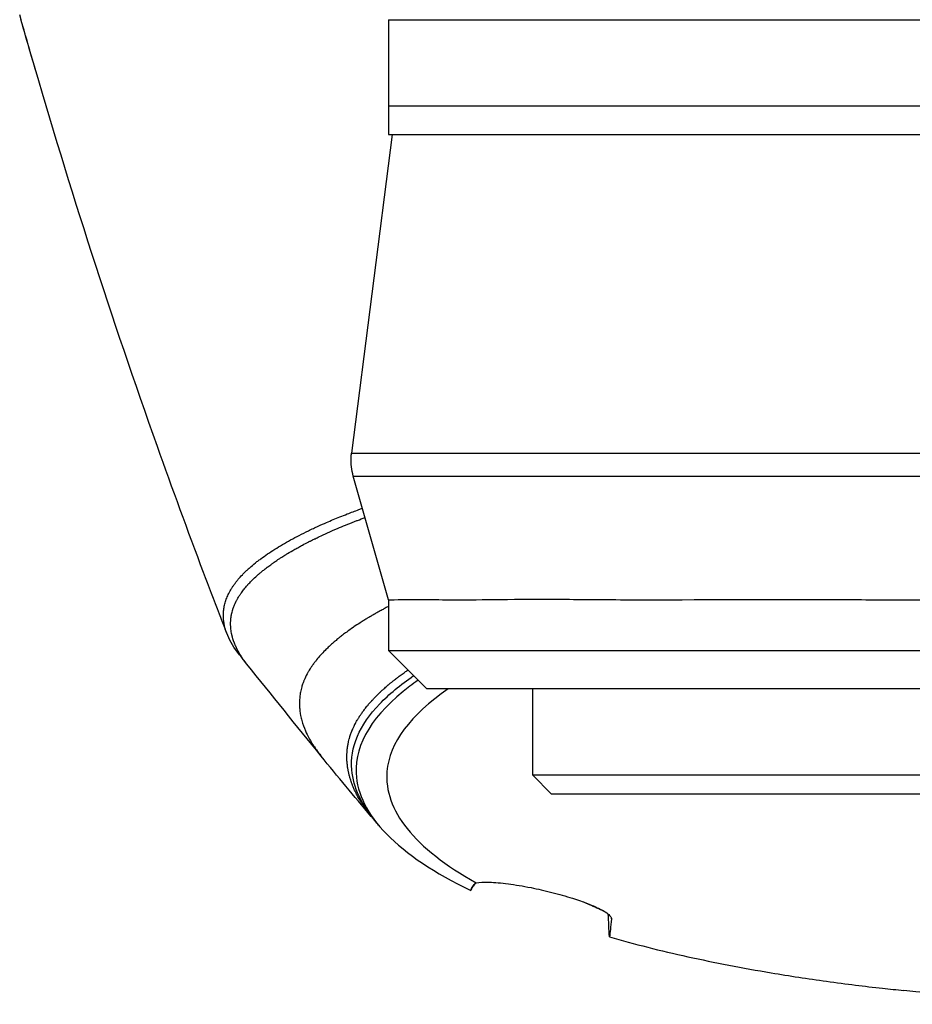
# Model space of a CAD drawing. Header units: millimetres. Extents: x 0 to 4378, y 0 to 2397.
# Tile 199 of 256: x 696 to 743, y 1958 to 2009. Entities that reach past the tile are written whole.
import ezdxf

# ---------------------------------------------------------------- set-up
doc = ezdxf.new("R2010")
doc.units = ezdxf.units.MM
doc.header["$LTSCALE"] = 0.2

# ---------------------------------------------------------------- blocks, each defined once
blk = doc.blocks.new('A$Ce3085cef')
for p, q in [((-39, -166.9), (-39, -172.9)), ((-39, -166.9), (39, -166.9)), ((-39, -171.4), (39, -171.4)), ((-38.817, -172.9), (-40.94, -189.566)), ((-39, -172.9), (39, -172.9)), ((-28.658, -189.566), (-28.658, -189.566)), ((-39, -197.248), (-40.851, -190.77)), ((-39, -197.248), (-39, -199.9)), ((-39, -199.9), (39, -199.9)), ((-37, -201.9), (-39, -199.9)), ((37, -201.9), (-37, -201.9)), ((-31.475, -201.9), (-31.475, -206.4)), ((-42.535, -205.413), (-42.535, -205.414)), ((-31.475, -206.4), (31.475, -206.4)), ((-30.475, -207.4), (-31.475, -206.4)), ((30.475, -207.4), (-30.475, -207.4)), ((-34.684, -212.415), (-34.683, -212.416)), ((-27.344, -213.921), (-27.344, -213.898))]:
    blk.add_line(p, q)
for points, knots in [([(-47.456, -199.036), (-47.466, -199.01), (-47.476, -198.983), (-47.518, -198.876), (-47.549, -198.796), (-47.673, -198.475), (-47.765, -198.234), (-48.136, -197.27), (-48.412, -196.544), (-49.508, -193.636), (-50.314, -191.437), (-53.469, -182.569), (-55.678, -175.756), (-57.9, -168.085), (-58.106, -167.366), (-58.309, -166.645)], [0, 0, 0, 0, 0.00917, 0.00917, 0.036679, 0.036679, 0.119207, 0.119207, 0.366792, 0.366792, 1.109622, 1.109622, 3.340564, 3.340564, 3.571011, 3.571011, 3.571011, 3.571011]), ([(-40.849, -190.77), (-40.939, -190.455), (-40.977, -190.122), (-40.957, -189.718), (-40.95, -189.642), (-40.94, -189.566)], [0, 0, 0, 0, 0.098113, 0.098113, 0.1210623, 0.1210623, 0.1210623, 0.1210623]), ([(-40.94, -189.566), (-40.94, -189.566), (-40.937, -189.566), (-40.887, -189.566), (-40.651, -189.566), (-39.801, -189.566), (-39.184, -189.566), (-37.612, -189.566), (-36.654, -189.566), (-34.387, -189.566), (-33.077, -189.566), (-30.201, -189.566), (-28.624, -189.566), (-25.19, -189.566), (-23.331, -189.566), (-18.004, -189.566), (-14.3, -189.566), (-10.424, -189.566)], [-0.5034941, -0.5034941, -0.5034941, -0.5034941, -0.4959406, -0.4959406, -0.4320026, -0.4320026, -0.3680646, -0.3680646, -0.3041266, -0.3041266, -0.2401886, -0.2401886, -0.1762506, -0.1762506, -0.1123126, -0.1123126, -0.0000001, -0.0000001, -0.0000001, -0.0000001]), ([(-40.851, -190.77), (-40.851, -190.77), (-40.848, -190.77), (-40.843, -190.77), (-40.837, -190.77), (-40.828, -190.77), (-40.805, -190.77), (-40.79, -190.77), (-40.765, -190.77), (-40.755, -190.77), (-40.72, -190.769), (-40.69, -190.769), (-40.624, -190.769), (-40.586, -190.769), (-40.503, -190.769), (-40.457, -190.769), (-40.359, -190.769), (-40.306, -190.769), (-40.194, -190.769), (-40.134, -190.769), (-40.008, -190.769), (-39.942, -190.769), (-39.804, -190.769), (-39.733, -190.768), (-39.587, -190.768), (-39.512, -190.768), (-39.36, -190.768), (-39.283, -190.768), (-39.126, -190.768), (-39.046, -190.768), (-38.888, -190.769), (-38.81, -190.769), (-38.654, -190.769), (-38.577, -190.769), (-38.457, -190.769), (-38.414, -190.769), (-38.371, -190.769), (-38.264, -190.769), (-38.157, -190.769), (-37.944, -190.769), (-37.838, -190.769), (-37.626, -190.769), (-37.521, -190.769), (-37.314, -190.769), (-37.213, -190.769), (-37.015, -190.77), (-36.919, -190.77), (-36.804, -190.77), (-36.783, -190.77), (-36.676, -190.77), (-36.594, -190.77), (-36.435, -190.77), (-36.359, -190.77), (-36.214, -190.77), (-36.145, -190.77), (-36.014, -190.77), (-35.953, -190.77), (-35.84, -190.77), (-35.787, -190.77), (-35.692, -190.77), (-35.65, -190.77), (-35.592, -190.77), (-35.574, -190.77), (-35.557, -190.77), (-35.416, -190.77), (-35.277, -190.769), (-35, -190.769), (-34.863, -190.769), (-34.592, -190.769), (-34.459, -190.769), (-34.197, -190.769), (-34.068, -190.769), (-33.818, -190.768), (-33.696, -190.768), (-33.455, -190.768), (-33.337, -190.768), (-33.115, -190.768), (-33.011, -190.768), (-32.813, -190.768), (-32.719, -190.768), (-32.543, -190.768), (-32.461, -190.768), (-32.307, -190.768), (-32.235, -190.768), (-32.107, -190.767), (-32.051, -190.767), (-31.952, -190.767), (-31.909, -190.767), (-31.836, -190.767), (-31.807, -190.767), (-31.782, -190.767), (-31.779, -190.767), (-31.777, -190.767), (-31.696, -190.767), (-31.608, -190.767), (-31.417, -190.768), (-31.314, -190.768), (-31.095, -190.768), (-30.979, -190.768), (-30.732, -190.768), (-30.602, -190.768), (-30.327, -190.768), (-30.183, -190.768), (-29.884, -190.769), (-29.728, -190.769), (-29.565, -190.769), (-29.411, -190.769), (-29.262, -190.769), (-28.978, -190.769), (-28.842, -190.769), (-28.584, -190.77), (-28.462, -190.77), (-28.233, -190.77), (-28.126, -190.77), (-27.926, -190.77), (-27.834, -190.77), (-27.666, -190.77), (-27.589, -190.77), (-27.452, -190.77), (-27.392, -190.77), (-27.286, -190.77), (-27.242, -190.77), (-27.183, -190.77), (-27.164, -190.77), (-27.148, -190.77), (-27.018, -190.77), (-26.887, -190.77), (-25.185, -190.769), (-23.514, -190.768), (-21.774, -190.768), (-21.541, -190.768), (-21.298, -190.768), (-20.797, -190.768), (-20.54, -190.768), (-20.011, -190.768), (-19.74, -190.768), (-19.188, -190.768), (-18.907, -190.768), (-18.333, -190.768), (-18.04, -190.768), (-17.437, -190.768), (-17.126, -190.768), (-16.489, -190.768), (-16.162, -190.769), (-15.826, -190.769), (-15.675, -190.769), (-15.514, -190.769), (-15.174, -190.769), (-14.995, -190.769), (-14.621, -190.769), (-14.426, -190.769), (-14.019, -190.769), (-13.808, -190.769), (-13.37, -190.769), (-13.145, -190.769), (-12.819, -190.769), (-12.727, -190.769), (-12.375, -190.769), (-12.106, -190.769), (-11.551, -190.769), (-11.266, -190.769), (-10.684, -190.769), (-10.387, -190.769), (-9.863, -190.769), (-9.639, -190.769), (-9.411, -190.769)], [-0.5075968, -0.5075968, -0.5075968, -0.5075968, -0.5, -0.5, -0.5, -0.4940695, -0.4940695, -0.488017, -0.488017, -0.4848641, -0.4848641, -0.4771455, -0.4771455, -0.4692764, -0.4692764, -0.4612476, -0.4612476, -0.4530504, -0.4530504, -0.4446767, -0.4446767, -0.4359671, -0.4359671, -0.4271347, -0.4271347, -0.4181322, -0.4181322, -0.4089705, -0.4089705, -0.399605, -0.399605, -0.3901527, -0.3901527, -0.3806161, -0.3806161, -0.375, -0.375, -0.375, -0.3696781, -0.3696781, -0.3642826, -0.3642826, -0.3588168, -0.3588168, -0.3533322, -0.3533322, -0.347847, -0.347847, -0.3465594, -0.3465594, -0.3414382, -0.3414382, -0.3362713, -0.3362713, -0.3310667, -0.3310667, -0.3258196, -0.3258196, -0.320555, -0.320555, -0.3152722, -0.3152722, -0.3125, -0.3125, -0.3125, -0.3080588, -0.3080588, -0.3035409, -0.3035409, -0.2989503, -0.2989503, -0.2942933, -0.2942933, -0.2895786, -0.2895786, -0.2846313, -0.2846313, -0.2798181, -0.2798181, -0.2749855, -0.2749855, -0.2701409, -0.2701409, -0.2651057, -0.2651057, -0.2602538, -0.2602538, -0.2554033, -0.2554033, -0.2505554, -0.2505554, -0.25, -0.25, -0.25, -0.2446432, -0.2446432, -0.2393188, -0.2393188, -0.2340626, -0.2340626, -0.2288524, -0.2288524, -0.223731, -0.223731, -0.21875, -0.21875, -0.21875, -0.2151146, -0.2151146, -0.2114606, -0.2114606, -0.2078051, -0.2078051, -0.2041537, -0.2041537, -0.2005098, -0.2005098, -0.1968799, -0.1968799, -0.1932581, -0.1932581, -0.1896466, -0.1896466, -0.1875, -0.1875, -0.1875, -0.1826751, -0.1826751, -0.125, -0.125, -0.125, -0.1155868, -0.1155868, -0.1063421, -0.1063421, -0.0972713, -0.0972713, -0.0884714, -0.0884714, -0.0798157, -0.0798157, -0.0711579, -0.0711579, -0.0625, -0.0625, -0.0625, -0.0555048, -0.0555048, -0.0485699, -0.0485699, -0.0417474, -0.0417474, -0.0350009, -0.0350009, -0.0283766, -0.0283766, -0.0258077, -0.0258077, -0.0187054, -0.0187054, -0.0117034, -0.0117034, -0.0048795, -0.0048795, -0.0000005, -0.0000005, -0.0000005, -0.0000005]), ([(-46.81, -200.119), (-46.883, -200.028), (-46.951, -199.938), (-47.242, -199.522), (-47.409, -199.196), (-47.571, -198.694), (-47.61, -198.519), (-47.642, -198.251), (-47.647, -198.159), (-47.648, -198.043), (-47.648, -198.021), (-47.647, -197.922), (-47.641, -197.839), (-47.627, -197.718), (-47.621, -197.678), (-47.607, -197.597), (-47.599, -197.557), (-47.571, -197.436), (-47.548, -197.355), (-47.507, -197.234), (-47.492, -197.193), (-47.444, -197.07), (-47.407, -196.988), (-47.323, -196.822), (-47.275, -196.738), (-47.2, -196.616), (-47.174, -196.575), (-47.12, -196.495), (-47.093, -196.456), (-47.033, -196.374), (-47.001, -196.331), (-46.936, -196.248), (-46.903, -196.208), (-46.803, -196.089), (-46.733, -196.01), (-46.636, -195.908), (-46.616, -195.888), (-46.574, -195.845), (-46.552, -195.824), (-46.511, -195.784), (-46.491, -195.764), (-46.43, -195.705), (-46.387, -195.665), (-46.32, -195.604), (-46.296, -195.582), (-46.181, -195.481), (-46.086, -195.401), (-45.945, -195.289), (-45.918, -195.268), (-45.864, -195.225), (-45.836, -195.204), (-45.785, -195.165), (-45.758, -195.145), (-45.718, -195.115), (-45.704, -195.104), (-45.576, -195.01), (-45.457, -194.926), (-45.214, -194.761), (-45.088, -194.678), (-44.828, -194.514), (-44.694, -194.432), (-44.419, -194.27), (-44.277, -194.189), (-43.837, -193.948), (-43.533, -193.791), (-43.113, -193.588), (-43.024, -193.546), (-42.858, -193.468), (-42.777, -193.431), (-42.544, -193.325), (-42.389, -193.257), (-42.139, -193.148), (-42.022, -193.097), (-41.678, -192.954), (-41.423, -192.853), (-40.967, -192.676), (-40.762, -192.598), (-40.497, -192.501), (-40.434, -192.478), (-40.369, -192.455)], [0.12233896, 0.12233896, 0.12233896, 0.12233896, 0.12560563, 0.12560563, 0.1372337, 0.1372337, 0.14343351, 0.14343351, 0.14671663, 0.14671663, 0.14750901, 0.14750901, 0.15036375, 0.15036375, 0.15178113, 0.15178113, 0.15321608, 0.15321608, 0.15605225, 0.15605225, 0.15748739, 0.15748739, 0.16036518, 0.16036518, 0.16335291, 0.16335291, 0.16493269, 0.16493269, 0.1664241, 0.1664241, 0.16803971, 0.16803971, 0.1696117, 0.1696117, 0.17280112, 0.17280112, 0.17360855, 0.17360855, 0.17446907, 0.17446907, 0.17516458, 0.17516458, 0.17659917, 0.17659917, 0.17737805, 0.17737805, 0.18030591, 0.18030591, 0.18098389, 0.18098389, 0.18167661, 0.18167661, 0.18229577, 0.18229577, 0.18262479, 0.18262479, 0.18530977, 0.18530977, 0.18799483, 0.18799483, 0.19067157, 0.19067157, 0.19334672, 0.19334672, 0.19865286, 0.19865286, 0.2000796, 0.2000796, 0.20142662, 0.20142662, 0.20385308, 0.20385308, 0.2056893, 0.2056893, 0.20908533, 0.20908533, 0.21169344, 0.21169344, 0.21244982, 0.21244982, 0.21244982, 0.21244982]), ([(-46.417, -200.607), (-46.51, -200.491), (-46.583, -200.391), (-46.641, -200.307), (-46.649, -200.296), (-46.657, -200.285), (-46.665, -200.273), (-46.672, -200.262), (-46.68, -200.25), (-46.689, -200.237), (-46.697, -200.225), (-46.705, -200.212), (-46.715, -200.197), (-46.718, -200.192), (-46.722, -200.186), (-46.726, -200.18), (-46.734, -200.167), (-46.745, -200.151), (-46.756, -200.133), (-46.766, -200.117), (-46.777, -200.099), (-46.787, -200.081), (-46.798, -200.064), (-46.809, -200.046), (-46.819, -200.029), (-46.822, -200.024), (-46.825, -200.019), (-46.828, -200.014), (-46.9, -199.889), (-46.957, -199.776), (-47.003, -199.674), (-47.008, -199.663), (-47.013, -199.651), (-47.018, -199.641), (-47.104, -199.444), (-47.149, -199.293), (-47.178, -199.187), (-47.185, -199.16), (-47.19, -199.137), (-47.195, -199.116), (-47.2, -199.095), (-47.204, -199.077), (-47.208, -199.062), (-47.211, -199.047), (-47.214, -199.034), (-47.216, -199.025), (-47.218, -199.015), (-47.219, -199.008), (-47.22, -199.004), (-47.22, -199.003), (-47.22, -199.002), (-47.221, -198.999), (-47.221, -198.996), (-47.222, -198.993), (-47.223, -198.986), (-47.223, -198.985), (-47.224, -198.983), (-47.224, -198.982), (-47.233, -198.936), (-47.24, -198.889), (-47.247, -198.842), (-47.253, -198.795), (-47.258, -198.748), (-47.262, -198.701), (-47.266, -198.654), (-47.268, -198.606), (-47.269, -198.558), (-47.271, -198.511), (-47.27, -198.464), (-47.269, -198.416), (-47.269, -198.41), (-47.269, -198.404), (-47.268, -198.398), (-47.267, -198.372), (-47.266, -198.345), (-47.264, -198.319), (-47.262, -198.293), (-47.26, -198.268), (-47.258, -198.242), (-47.256, -198.222), (-47.253, -198.202), (-47.251, -198.182), (-47.249, -198.168), (-47.247, -198.153), (-47.245, -198.137), (-47.243, -198.122), (-47.24, -198.108), (-47.238, -198.093), (-47.238, -198.091), (-47.237, -198.089), (-47.237, -198.088), (-47.235, -198.075), (-47.233, -198.063), (-47.23, -198.05), (-47.224, -198.015), (-47.217, -197.982), (-47.209, -197.949), (-47.199, -197.903), (-47.187, -197.859), (-47.175, -197.817), (-47.171, -197.803), (-47.167, -197.79), (-47.163, -197.778), (-47.161, -197.772), (-47.16, -197.766), (-47.158, -197.76), (-47.15, -197.735), (-47.142, -197.71), (-47.134, -197.687), (-47.123, -197.655), (-47.112, -197.625), (-47.101, -197.596), (-47.089, -197.567), (-47.078, -197.539), (-47.067, -197.512), (-47.054, -197.483), (-47.043, -197.456), (-47.031, -197.431), (-47.026, -197.421), (-47.021, -197.411), (-47.016, -197.4), (-47.012, -197.391), (-47.008, -197.383), (-47.004, -197.373), (-46.997, -197.36), (-46.99, -197.345), (-46.982, -197.33), (-46.975, -197.316), (-46.968, -197.301), (-46.96, -197.286), (-46.948, -197.264), (-46.936, -197.241), (-46.924, -197.219), (-46.913, -197.199), (-46.901, -197.179), (-46.89, -197.159), (-46.866, -197.118), (-46.843, -197.079), (-46.818, -197.039), (-46.802, -197.014), (-46.785, -196.988), (-46.768, -196.963), (-46.758, -196.948), (-46.749, -196.934), (-46.739, -196.92), (-46.695, -196.855), (-46.647, -196.789), (-46.596, -196.723), (-46.585, -196.709), (-46.574, -196.696), (-46.563, -196.682), (-46.509, -196.613), (-46.451, -196.544), (-46.389, -196.474), (-46.38, -196.464), (-46.372, -196.454), (-46.363, -196.445), (-46.304, -196.38), (-46.242, -196.314), (-46.177, -196.248), (-46.164, -196.235), (-46.15, -196.222), (-46.137, -196.209), (-46.059, -196.131), (-45.975, -196.053), (-45.887, -195.975), (-45.873, -195.962), (-45.86, -195.95), (-45.847, -195.939), (-45.832, -195.926), (-45.819, -195.915), (-45.808, -195.906), (-45.804, -195.902), (-45.799, -195.898), (-45.796, -195.895), (-45.786, -195.887), (-45.78, -195.881), (-45.774, -195.876), (-45.767, -195.87), (-45.763, -195.866), (-45.758, -195.862), (-45.757, -195.861), (-45.755, -195.86), (-45.754, -195.859), (-45.744, -195.851), (-45.731, -195.84), (-45.715, -195.826), (-45.7, -195.813), (-45.681, -195.798), (-45.66, -195.781), (-45.646, -195.769), (-45.63, -195.756), (-45.612, -195.742), (-45.591, -195.724), (-45.567, -195.705), (-45.54, -195.684), (-45.517, -195.666), (-45.493, -195.646), (-45.466, -195.626), (-45.433, -195.6), (-45.397, -195.572), (-45.358, -195.543), (-45.344, -195.532), (-45.329, -195.521), (-45.314, -195.51), (-45.255, -195.466), (-45.189, -195.418), (-45.116, -195.366), (-45.077, -195.338), (-45.036, -195.31), (-44.994, -195.28), (-44.931, -195.236), (-44.863, -195.19), (-44.791, -195.142), (-44.746, -195.113), (-44.7, -195.082), (-44.652, -195.051), (-44.581, -195.005), (-44.505, -194.958), (-44.426, -194.908), (-44.382, -194.881), (-44.336, -194.853), (-44.289, -194.824), (-44.171, -194.753), (-44.043, -194.678), (-43.905, -194.599), (-43.841, -194.563), (-43.774, -194.526), (-43.705, -194.488), (-43.639, -194.451), (-43.571, -194.414), (-43.5, -194.376), (-43.408, -194.327), (-43.312, -194.277), (-43.213, -194.226), (-43.205, -194.222), (-43.197, -194.218), (-43.194, -194.216), (-43.168, -194.203), (-43.143, -194.19), (-43.118, -194.177), (-43.103, -194.17), (-43.089, -194.163), (-43.074, -194.155), (-43.02, -194.128), (-42.962, -194.099), (-42.901, -194.069), (-42.885, -194.061), (-42.869, -194.054), (-42.853, -194.046), (-42.782, -194.011), (-42.707, -193.975), (-42.627, -193.937), (-42.364, -193.812), (-42.048, -193.668), (-41.668, -193.507), (-41.407, -193.395), (-41.114, -193.276), (-40.787, -193.148), (-40.735, -193.128), (-40.682, -193.107), (-40.628, -193.087), (-40.501, -193.038), (-40.369, -192.988), (-40.232, -192.937)], [-0.7598186, -0.7598186, -0.7598186, -0.7598186, -0.7457355, -0.7457355, -0.7457355, -0.7438282, -0.7438282, -0.7438282, -0.7420209, -0.7420209, -0.7420209, -0.7404029, -0.7404029, -0.7404029, -0.7397959, -0.7397959, -0.7397959, -0.7384626, -0.7384626, -0.7384626, -0.737285, -0.737285, -0.737285, -0.7361643, -0.7361643, -0.7361643, -0.7358485, -0.7358485, -0.7358485, -0.7279662, -0.7279662, -0.7279662, -0.7270957, -0.7270957, -0.7270957, -0.7115378, -0.7115378, -0.7115378, -0.7076754, -0.7076754, -0.7076754, -0.7038252, -0.7038252, -0.7038252, -0.6999805, -0.6999805, -0.6999805, -0.6961407, -0.6961407, -0.6961407, -0.6950091, -0.6950091, -0.6950091, -0.6940966, -0.6940966, -0.6940966, -0.6938776, -0.6938776, -0.6938776, -0.6882045, -0.6882045, -0.6882045, -0.6826877, -0.6826877, -0.6826877, -0.6772408, -0.6772408, -0.6772408, -0.671852, -0.671852, -0.671852, -0.6711853, -0.6711853, -0.6711853, -0.6681804, -0.6681804, -0.6681804, -0.6653629, -0.6653629, -0.6653629, -0.6632653, -0.6632653, -0.6632653, -0.6618501, -0.6618501, -0.6618501, -0.6605742, -0.6605742, -0.6605742, -0.660435, -0.660435, -0.660435, -0.6593388, -0.6593388, -0.6593388, -0.6562819, -0.6562819, -0.6562819, -0.6519473, -0.6519473, -0.6519473, -0.6505867, -0.6505867, -0.6505867, -0.6499746, -0.6499746, -0.6499746, -0.647237, -0.647237, -0.647237, -0.643591, -0.643591, -0.643591, -0.6398234, -0.6398234, -0.6398234, -0.6357196, -0.6357196, -0.6357196, -0.6340138, -0.6340138, -0.6340138, -0.6326531, -0.6326531, -0.6326531, -0.6307448, -0.6307448, -0.6307448, -0.6289844, -0.6289844, -0.6289844, -0.6262918, -0.6262918, -0.6262918, -0.6238469, -0.6238469, -0.6238469, -0.6187644, -0.6187644, -0.6187644, -0.6155328, -0.6155328, -0.6155328, -0.613735, -0.613735, -0.613735, -0.6055391, -0.6055391, -0.6055391, -0.6038292, -0.6038292, -0.6038292, -0.5952995, -0.5952995, -0.5952995, -0.5941176, -0.5941176, -0.5941176, -0.5861669, -0.5861669, -0.5861669, -0.5845891, -0.5845891, -0.5845891, -0.5752338, -0.5752338, -0.5752338, -0.5737928, -0.5737928, -0.5737928, -0.572161, -0.572161, -0.572161, -0.5714286, -0.5714286, -0.5714286, -0.5694694, -0.5694694, -0.5694694, -0.567059, -0.567059, -0.567059, -0.5664962, -0.5664962, -0.5664962, -0.5616444, -0.5616444, -0.5616444, -0.5569608, -0.5569608, -0.5569608, -0.5537049, -0.5537049, -0.5537049, -0.549642, -0.549642, -0.549642, -0.546114, -0.546114, -0.546114, -0.5417279, -0.5417279, -0.5417279, -0.5401196, -0.5401196, -0.5401196, -0.5338173, -0.5338173, -0.5338173, -0.5304683, -0.5304683, -0.5304683, -0.5255541, -0.5255541, -0.5255541, -0.5225505, -0.5225505, -0.5225505, -0.5181136, -0.5181136, -0.5181136, -0.515673, -0.515673, -0.515673, -0.5095094, -0.5095094, -0.5095094, -0.5066344, -0.5066344, -0.5066344, -0.5038748, -0.5038748, -0.5038748, -0.5002825, -0.5002825, -0.5002825, -0.5, -0.5, -0.5, -0.4972489, -0.4972489, -0.4972489, -0.4956655, -0.4956655, -0.4956655, -0.4898354, -0.4898354, -0.4898354, -0.4883425, -0.4883425, -0.4883425, -0.4818339, -0.4818339, -0.4818339, -0.4605542, -0.4605542, -0.4605542, -0.4458877, -0.4458877, -0.4458877, -0.4435521, -0.4435521, -0.4435521, -0.4380476, -0.4380476, -0.4380476, -0.4380476]), ([(-39, -197.249), (-39, -197.249), (-38.329, -197.215), (-36.806, -197.229), (-36.592, -197.231), (-35.879, -197.238), (-35.327, -197.242), (-33.926, -197.234), (-33.037, -197.22), (-31.454, -197.211), (-30.823, -197.211), (-29.068, -197.218), (-27.891, -197.23), (-23.569, -197.253), (-20.064, -197.203), (-15.075, -197.228), (-13.88, -197.237), (-11.481, -197.242), (-10.28, -197.239), (-8.172, -197.239), (-7.274, -197.239), (-5.259, -197.24), (-4.14, -197.24), (-0.53, -197.24), (1.969, -197.243), (5.671, -197.23), (6.889, -197.225), (10.578, -197.221), (13.001, -197.235), (17.705, -197.244), (19.963, -197.218), (22.917, -197.211), (23.726, -197.212), (26.254, -197.223), (27.873, -197.244), (30.257, -197.237), (31.107, -197.228), (34.241, -197.204), (36.046, -197.241), (37.436, -197.239), (37.608, -197.239), (38.076, -197.239), (38.329, -197.24), (38.698, -197.24), (38.825, -197.24), (38.926, -197.24), (38.944, -197.24), (38.977, -197.241), (38.989, -197.241), (38.998, -197.241), (39, -197.241), (39, -197.241)], [-18.309913, -18.309913, -18.309913, -18.309913, -17.049041, -17.049041, -16.859948, -16.859948, -16.4555, -16.4555, -15.937385, -15.937385, -15.623874, -15.623874, -15.108609, -15.108609, -13.849844, -13.849844, -13.463904, -13.463904, -13.089163, -13.089163, -12.81484, -12.81484, -12.477495, -12.477495, -11.730734, -11.730734, -11.361808, -11.361808, -10.602116, -10.602116, -9.828923, -9.828923, -9.52606, -9.52606, -8.853377, -8.853377, -8.441314, -8.441314, -7.222484, -7.222484, -7.034016, -7.034016, -6.660525, -6.660525, -6.323716, -6.323716, -6.229416, -6.229416, -6.109948, -6.109948, -6.051407, -6.051407, -6.051407, -6.051407]), ([(-39, -197.585), (-39.015, -197.593), (-39.03, -197.601), (-39.045, -197.609), (-39.073, -197.623), (-39.1, -197.638), (-39.128, -197.652), (-39.169, -197.674), (-39.21, -197.696), (-39.251, -197.718), (-39.281, -197.734), (-39.31, -197.749), (-39.339, -197.765), (-39.376, -197.785), (-39.413, -197.805), (-39.449, -197.825), (-39.523, -197.865), (-39.596, -197.906), (-39.668, -197.947), (-39.695, -197.962), (-39.722, -197.978), (-39.748, -197.993), (-39.757, -197.998), (-39.766, -198.003), (-39.775, -198.008), (-39.811, -198.029), (-39.846, -198.049), (-39.881, -198.07), (-39.903, -198.082), (-39.924, -198.095), (-39.946, -198.108), (-39.959, -198.116), (-39.973, -198.124), (-39.986, -198.131), (-40.02, -198.152), (-40.055, -198.173), (-40.089, -198.193), (-40.106, -198.203), (-40.122, -198.213), (-40.139, -198.223), (-40.156, -198.234), (-40.174, -198.245), (-40.191, -198.255), (-40.225, -198.276), (-40.258, -198.297), (-40.291, -198.317), (-40.325, -198.338), (-40.358, -198.359), (-40.391, -198.38), (-40.423, -198.4), (-40.456, -198.421), (-40.488, -198.442), (-40.496, -198.447), (-40.503, -198.451), (-40.51, -198.456), (-40.616, -198.524), (-40.719, -198.593), (-40.82, -198.661), (-40.834, -198.671), (-40.848, -198.681), (-40.862, -198.69), (-40.976, -198.769), (-41.087, -198.848), (-41.195, -198.927), (-41.232, -198.954), (-41.268, -198.981), (-41.304, -199.008), (-41.374, -199.06), (-41.442, -199.113), (-41.509, -199.165), (-41.559, -199.205), (-41.609, -199.245), (-41.658, -199.285), (-41.689, -199.311), (-41.72, -199.336), (-41.751, -199.362), (-41.768, -199.376), (-41.785, -199.391), (-41.802, -199.405), (-41.83, -199.429), (-41.858, -199.453), (-41.886, -199.477), (-41.951, -199.533), (-42.014, -199.59), (-42.076, -199.647), (-42.132, -199.699), (-42.187, -199.751), (-42.24, -199.803), (-42.27, -199.832), (-42.299, -199.861), (-42.328, -199.891), (-42.409, -199.972), (-42.486, -200.054), (-42.56, -200.135), (-42.633, -200.217), (-42.703, -200.299), (-42.77, -200.382), (-42.803, -200.423), (-42.835, -200.464), (-42.867, -200.505), (-42.883, -200.526), (-42.898, -200.546), (-42.914, -200.567), (-42.923, -200.58), (-42.932, -200.592), (-42.941, -200.605), (-42.947, -200.613), (-42.953, -200.621), (-42.959, -200.629), (-42.966, -200.64), (-42.974, -200.65), (-42.982, -200.661), (-42.998, -200.684), (-43.014, -200.707), (-43.029, -200.73), (-43.035, -200.737), (-43.04, -200.745), (-43.045, -200.753), (-43.054, -200.766), (-43.063, -200.78), (-43.072, -200.793), (-43.081, -200.807), (-43.09, -200.82), (-43.099, -200.834), (-43.108, -200.849), (-43.117, -200.863), (-43.126, -200.877), (-43.149, -200.913), (-43.17, -200.948), (-43.191, -200.983), (-43.194, -200.989), (-43.197, -200.994), (-43.2, -200.999), (-43.207, -201.011), (-43.214, -201.024), (-43.221, -201.036), (-43.285, -201.147), (-43.341, -201.259), (-43.391, -201.372), (-43.401, -201.394), (-43.41, -201.416), (-43.419, -201.438), (-43.423, -201.448), (-43.427, -201.457), (-43.431, -201.467), (-43.439, -201.486), (-43.446, -201.505), (-43.454, -201.525), (-43.47, -201.567), (-43.485, -201.61), (-43.5, -201.652), (-43.513, -201.689), (-43.525, -201.727), (-43.536, -201.764), (-43.538, -201.773), (-43.541, -201.781), (-43.543, -201.789), (-43.557, -201.838), (-43.57, -201.888), (-43.582, -201.937), (-43.592, -201.979), (-43.601, -202.021), (-43.609, -202.064), (-43.61, -202.067), (-43.611, -202.07), (-43.611, -202.074), (-43.619, -202.113), (-43.626, -202.153), (-43.632, -202.192), (-43.645, -202.28), (-43.655, -202.368), (-43.661, -202.456), (-43.667, -202.554), (-43.669, -202.652), (-43.667, -202.751), (-43.664, -202.84), (-43.658, -202.93), (-43.649, -203.02), (-43.639, -203.104), (-43.627, -203.189), (-43.611, -203.273), (-43.61, -203.279), (-43.609, -203.284), (-43.608, -203.289), (-43.591, -203.379), (-43.57, -203.469), (-43.545, -203.559), (-43.496, -203.738), (-43.433, -203.918), (-43.355, -204.098), (-43.299, -204.229), (-43.235, -204.36), (-43.163, -204.49), (-43.131, -204.549), (-43.097, -204.609), (-43.062, -204.668), (-43.037, -204.71), (-43.011, -204.752), (-42.984, -204.793), (-42.976, -204.807), (-42.967, -204.82), (-42.959, -204.833), (-42.913, -204.904), (-42.865, -204.974), (-42.815, -205.045), (-42.804, -205.06), (-42.794, -205.075), (-42.783, -205.09), (-42.782, -205.092), (-42.78, -205.094), (-42.779, -205.096), (-42.706, -205.196), (-42.629, -205.297), (-42.548, -205.397), (-42.544, -205.402), (-42.539, -205.408), (-42.535, -205.413)], [4.817384, 4.817384, 4.817384, 4.817384, 4.827356, 4.827356, 4.827356, 4.845798, 4.845798, 4.845798, 4.873719, 4.873719, 4.873719, 4.893727, 4.893727, 4.893727, 4.919017, 4.919017, 4.919017, 4.970333, 4.970333, 4.970333, 4.989579, 4.989579, 4.989579, 4.995991, 4.995991, 4.995991, 5.021661, 5.021661, 5.021661, 5.037526, 5.037526, 5.037526, 5.047334, 5.047334, 5.047334, 5.073, 5.073, 5.073, 5.085461, 5.085461, 5.085461, 5.098649, 5.098649, 5.098649, 5.124305, 5.124305, 5.124305, 5.149964, 5.149964, 5.149964, 5.175621, 5.175621, 5.175621, 5.181305, 5.181305, 5.181305, 5.265338, 5.265338, 5.265338, 5.277143, 5.277143, 5.277143, 5.37298, 5.37298, 5.37298, 5.405667, 5.405667, 5.405667, 5.468813, 5.468813, 5.468813, 5.516732, 5.516732, 5.516732, 5.547419, 5.547419, 5.547419, 5.564648, 5.564648, 5.564648, 5.593012, 5.593012, 5.593012, 5.660492, 5.660492, 5.660492, 5.721966, 5.721966, 5.721966, 5.756385, 5.756385, 5.756385, 5.852281, 5.852281, 5.852281, 5.948199, 5.948199, 5.948199, 5.996155, 5.996155, 5.996155, 6.020133, 6.020133, 6.020133, 6.03479, 6.03479, 6.03479, 6.04411, 6.04411, 6.04411, 6.056552, 6.056552, 6.056552, 6.083014, 6.083014, 6.083014, 6.092057, 6.092057, 6.092057, 6.107429, 6.107429, 6.107429, 6.123299, 6.123299, 6.123299, 6.140004, 6.140004, 6.140004, 6.181159, 6.181159, 6.181159, 6.187331, 6.187331, 6.187331, 6.201649, 6.201649, 6.201649, 6.331241, 6.331241, 6.331241, 6.356491, 6.356491, 6.356491, 6.367409, 6.367409, 6.367409, 6.38969, 6.38969, 6.38969, 6.438143, 6.438143, 6.438143, 6.480856, 6.480856, 6.480856, 6.490327, 6.490327, 6.490327, 6.546228, 6.546228, 6.546228, 6.59414, 6.59414, 6.59414, 6.597949, 6.597949, 6.597949, 6.642575, 6.642575, 6.642575, 6.741736, 6.741736, 6.741736, 6.851486, 6.851486, 6.851486, 6.95133, 6.95133, 6.95133, 7.045276, 7.045276, 7.045276, 7.051027, 7.051027, 7.051027, 7.150578, 7.150578, 7.150578, 7.349255, 7.349255, 7.349255, 7.493478, 7.493478, 7.493478, 7.558832, 7.558832, 7.558832, 7.605139, 7.605139, 7.605139, 7.619584, 7.619584, 7.619584, 7.698048, 7.698048, 7.698048, 7.714644, 7.714644, 7.714644, 7.716665, 7.716665, 7.716665, 7.828055, 7.828055, 7.828055, 7.834129, 7.834129, 7.834129, 7.834129]), ([(-39.844, -208.646), (-39.86, -208.626), (-39.877, -208.606), (-39.898, -208.58), (-39.902, -208.575), (-39.98, -208.48), (-40.051, -208.389), (-40.134, -208.278), (-40.147, -208.26), (-40.179, -208.216), (-40.198, -208.189), (-40.233, -208.14), (-40.248, -208.118), (-40.279, -208.074), (-40.294, -208.051), (-40.316, -208.019), (-40.321, -208.011), (-40.342, -207.981), (-40.357, -207.958), (-40.386, -207.912), (-40.401, -207.889), (-40.431, -207.841), (-40.447, -207.817), (-40.478, -207.766), (-40.493, -207.74), (-40.51, -207.713), (-40.511, -207.711), (-40.556, -207.634), (-40.597, -207.562), (-40.648, -207.466), (-40.662, -207.44), (-40.697, -207.372), (-40.717, -207.331), (-40.766, -207.231), (-40.792, -207.173), (-40.818, -207.115), (-40.819, -207.113), (-40.845, -207.054), (-40.866, -207.001), (-40.887, -206.948), (-40.889, -206.945), (-40.907, -206.899), (-40.922, -206.859), (-40.938, -206.815), (-40.94, -206.808), (-40.958, -206.758), (-40.971, -206.719), (-40.995, -206.646), (-41.005, -206.613), (-41.023, -206.554), (-41.031, -206.528), (-41.043, -206.483), (-41.049, -206.463), (-41.057, -206.431), (-41.061, -206.419), (-41.065, -206.4), (-41.067, -206.394), (-41.068, -206.39), (-41.068, -206.39), (-41.069, -206.385), (-41.07, -206.382), (-41.077, -206.353), (-41.083, -206.326), (-41.096, -206.271), (-41.102, -206.244), (-41.111, -206.199), (-41.114, -206.182), (-41.123, -206.137), (-41.128, -206.109), (-41.137, -206.054), (-41.142, -206.026), (-41.146, -205.995), (-41.147, -205.993), (-41.15, -205.971), (-41.153, -205.951), (-41.157, -205.914), (-41.16, -205.897), (-41.166, -205.839), (-41.17, -205.801), (-41.176, -205.731), (-41.178, -205.7), (-41.18, -205.658), (-41.181, -205.646), (-41.182, -205.623), (-41.183, -205.612), (-41.184, -205.568), (-41.185, -205.533), (-41.186, -205.487), (-41.186, -205.477), (-41.186, -205.42), (-41.185, -205.369), (-41.181, -205.26), (-41.177, -205.202), (-41.167, -205.08), (-41.159, -205.016), (-41.147, -204.93), (-41.144, -204.91), (-41.138, -204.871), (-41.134, -204.851), (-41.129, -204.824), (-41.128, -204.819), (-41.123, -204.791), (-41.119, -204.768), (-41.11, -204.722), (-41.105, -204.699), (-41.098, -204.671), (-41.097, -204.666), (-41.084, -204.61), (-41.072, -204.562), (-41.055, -204.498), (-41.05, -204.479), (-41.038, -204.437), (-41.031, -204.415), (-41.012, -204.354), (-41.001, -204.319), (-40.979, -204.254), (-40.968, -204.224), (-40.955, -204.189), (-40.952, -204.18), (-40.943, -204.156), (-40.937, -204.141), (-40.924, -204.108), (-40.917, -204.091), (-40.909, -204.071), (-40.907, -204.066), (-40.902, -204.054), (-40.9, -204.048), (-40.884, -204.012), (-40.872, -203.983), (-40.849, -203.931), (-40.838, -203.908), (-40.815, -203.857), (-40.801, -203.829), (-40.782, -203.79), (-40.777, -203.781), (-40.752, -203.731), (-40.731, -203.692), (-40.689, -203.615), (-40.668, -203.578), (-40.635, -203.521), (-40.623, -203.501), (-40.602, -203.466), (-40.593, -203.451), (-40.573, -203.419), (-40.562, -203.401), (-40.543, -203.372), (-40.535, -203.36), (-40.521, -203.338), (-40.515, -203.328), (-40.504, -203.311), (-40.499, -203.304), (-40.481, -203.277), (-40.467, -203.257), (-40.443, -203.222), (-40.433, -203.207), (-40.403, -203.164), (-40.383, -203.136), (-40.352, -203.094), (-40.342, -203.08), (-40.29, -203.01), (-40.249, -202.956), (-40.182, -202.872), (-40.159, -202.842), (-40.116, -202.791), (-40.098, -202.769), (-40.058, -202.721), (-40.037, -202.696), (-39.993, -202.645), (-39.971, -202.62), (-39.94, -202.585), (-39.929, -202.573), (-39.904, -202.545), (-39.89, -202.529), (-39.868, -202.505), (-39.862, -202.499), (-39.853, -202.488), (-39.85, -202.485), (-39.846, -202.481), (-39.845, -202.48), (-39.838, -202.472), (-39.828, -202.462), (-39.803, -202.435), (-39.789, -202.42), (-39.771, -202.4), (-39.769, -202.399), (-39.752, -202.38), (-39.733, -202.361), (-39.709, -202.335), (-39.705, -202.332), (-39.696, -202.323), (-39.691, -202.317), (-39.664, -202.29), (-39.641, -202.267), (-39.584, -202.209), (-39.549, -202.174), (-39.485, -202.113), (-39.459, -202.088), (-39.422, -202.053), (-39.412, -202.044), (-39.361, -201.995), (-39.315, -201.954), (-39.262, -201.905), (-39.257, -201.901), (-39.223, -201.87), (-39.192, -201.844), (-39.133, -201.792), (-39.104, -201.767), (-39.062, -201.73), (-39.049, -201.72), (-39.035, -201.708), (-39.031, -201.705), (-39.025, -201.699), (-39.021, -201.696), (-38.972, -201.655), (-38.927, -201.617), (-38.879, -201.578), (-38.875, -201.574), (-38.824, -201.534), (-38.779, -201.497), (-38.676, -201.416), (-38.619, -201.372), (-38.522, -201.297), (-38.481, -201.267), (-38.372, -201.186), (-38.304, -201.136), (-38.208, -201.068), (-38.181, -201.048), (-38.097, -200.989), (-38.041, -200.951), (-37.987, -200.913)], [-0.8385838, -0.8385838, -0.8385838, -0.8385838, -0.8361966, -0.8361966, -0.8355717, -0.8355717, -0.82498, -0.82498, -0.8230195, -0.8230195, -0.8200156, -0.8200156, -0.817597, -0.817597, -0.815298, -0.815298, -0.8145143, -0.8145143, -0.8125, -0.8125, -0.8107965, -0.8107965, -0.8091381, -0.8091381, -0.8074797, -0.8074797, -0.8073492, -0.8073492, -0.8024395, -0.8024395, -0.800516, -0.800516, -0.7973887, -0.7973887, -0.7925889, -0.7925889, -0.7923349, -0.7923349, -0.7873865, -0.7873865, -0.787043, -0.787043, -0.7827856, -0.7827856, -0.7820032, -0.7820032, -0.7769725, -0.7769725, -0.7719511, -0.7719511, -0.7669386, -0.7669386, -0.7619367, -0.7619367, -0.7569396, -0.7569396, -0.7519463, -0.7519463, -0.7507574, -0.7507574, -0.75, -0.75, -0.7462774, -0.7462774, -0.7428922, -0.7428922, -0.740841, -0.740841, -0.737608, -0.737608, -0.7346472, -0.7346472, -0.734375, -0.734375, -0.7324213, -0.7324213, -0.7307388, -0.7307388, -0.7266006, -0.7266006, -0.7224352, -0.7224352, -0.7206143, -0.7206143, -0.71875, -0.71875, -0.7133338, -0.7133338, -0.7120305, -0.7120305, -0.7052714, -0.7052714, -0.6984922, -0.6984922, -0.6916887, -0.6916887, -0.6897691, -0.6897691, -0.6879613, -0.6879613, -0.6875, -0.6875, -0.6857188, -0.6857188, -0.6839577, -0.6839577, -0.6835231, -0.6835231, -0.6795204, -0.6795204, -0.6777542, -0.6777542, -0.6754953, -0.6754953, -0.6714512, -0.6714512, -0.6673842, -0.6673842, -0.6659605, -0.6659605, -0.6633072, -0.6633072, -0.6592191, -0.6592191, -0.6576744, -0.6576744, -0.65625, -0.65625, -0.6520949, -0.6520949, -0.6490261, -0.6490261, -0.6453966, -0.6453966, -0.6441431, -0.6441431, -0.6391981, -0.6391981, -0.6346806, -0.6346806, -0.6322423, -0.6322423, -0.6304805, -0.6304805, -0.6283924, -0.6283924, -0.6269722, -0.6269722, -0.6258627, -0.6258627, -0.625, -0.625, -0.6227377, -0.6227377, -0.6210291, -0.6210291, -0.6178171, -0.6178171, -0.6161297, -0.6161297, -0.6097313, -0.6097313, -0.6062578, -0.6062578, -0.6036733, -0.6036733, -0.600691, -0.600691, -0.5976233, -0.5976233, -0.596047, -0.596047, -0.59375, -0.59375, -0.5923392, -0.5923392, -0.590524, -0.590524, -0.590327, -0.590327, -0.5869018, -0.5869018, -0.5837374, -0.5837374, -0.5834731, -0.5834731, -0.5804909, -0.5804909, -0.5800375, -0.5800375, -0.5792852, -0.5792852, -0.5765978, -0.5765978, -0.5731522, -0.5731522, -0.5710321, -0.5710321, -0.5702728, -0.5702728, -0.5671432, -0.5671432, -0.5668243, -0.5668243, -0.5649948, -0.5649948, -0.563379, -0.563379, -0.5627218, -0.5627218, -0.5625, -0.5625, -0.5622616, -0.5622616, -0.5590588, -0.5590588, -0.5587757, -0.5587757, -0.555453, -0.555453, -0.5512644, -0.5512644, -0.5482698, -0.5482698, -0.543123, -0.543123, -0.5410101, -0.5410101, -0.5366923, -0.5366923, -0.5366923, -0.5366923]), ([(-39.658, -208.871), (-40.416, -207.973), (-40.848, -207.052), (-41.035, -204.953), (-40.525, -203.793), (-38.985, -202.181), (-38.391, -201.689), (-37.691, -201.209)], [0.1451995, 0.1451995, 0.1451995, 0.1451995, 0.2500082, 0.2500082, 0.385881, 0.385881, 0.4474847, 0.4474847, 0.4474847, 0.4474847]), ([(-37.456, -201.444), (-37.609, -201.55), (-37.757, -201.658), (-39.808, -203.209), (-40.777, -204.764), (-40.656, -207.393), (-40.109, -208.468), (-38.081, -210.538), (-36.602, -211.532), (-34.694, -212.447)], [-3.848144, -3.848144, -3.848144, -3.848144, -3.731257, -3.731257, -2.166854, -2.166854, -1.083067, -1.083067, -0.000001, -0.000001, -0.000001, -0.000001]), ([(-35.891, -201.9), (-37.863, -203.258), (-38.961, -204.73), (-39.171, -207.223), (-38.813, -208.231), (-37.243, -210.197), (-36.032, -211.144), (-34.419, -212.038)], [-3.496943, -3.496943, -3.496943, -3.496943, -2.014963, -2.014963, -1.012761, -1.012761, -0.000001, -0.000001, -0.000001, -0.000001]), ([(-39.658, -208.871), (-39.659, -208.87), (-39.66, -208.869), (-39.661, -208.868), (-39.661, -208.868), (-39.662, -208.867), (-39.662, -208.866), (-39.663, -208.865), (-39.664, -208.865), (-39.665, -208.863), (-39.667, -208.861), (-39.672, -208.855), (-39.676, -208.851), (-39.691, -208.833), (-39.702, -208.819), (-39.747, -208.766), (-39.781, -208.725), (-39.82, -208.679), (-39.826, -208.672), (-39.833, -208.663), (-39.836, -208.66), (-39.84, -208.656), (-39.841, -208.654), (-39.843, -208.652), (-39.844, -208.651), (-39.845, -208.649), (-39.846, -208.649), (-39.846, -208.648)], [0, 0, 0, 0, 0.00067513, 0.00067513, 0.00085968, 0.00085968, 0.00109196, 0.00109196, 0.00129863, 0.00129863, 0.00191862, 0.00191862, 0.0037786, 0.0037786, 0.00935853, 0.00935853, 0.02609834, 0.02609834, 0.02864814, 0.02864814, 0.02992304, 0.02992304, 0.03056049, 0.03056049, 0.03087922, 0.03087922, 0.0311997, 0.0311997, 0.0311997, 0.0311997]), ([(-34.694, -212.447), (-34.675, -212.378), (-34.643, -212.309), (-34.551, -212.173), (-34.492, -212.105), (-34.419, -212.038)], [-0.1210449, -0.1210449, -0.1210449, -0.1210449, -0.0602184, -0.0602184, -0.000001, -0.000001, -0.000001, -0.000001]), ([(-34.415, -212.037), (-34.478, -212.094), (-34.532, -212.152), (-34.624, -212.279), (-34.661, -212.347), (-34.683, -212.416)], [-0.1118634, -0.1118634, -0.1118634, -0.1118634, -0.0596227, -0.0596227, 0, 0, 0, 0]), ([(-34.419, -212.038), (-34.256, -212.008), (-34.025, -211.998), (-33.454, -212.018), (-33.12, -212.047), (-32.379, -212.145), (-31.98, -212.211), (-31.199, -212.367), (-30.832, -212.45), (-30.089, -212.639), (-29.725, -212.743), (-29.092, -212.945), (-28.826, -213.038), (-28.369, -213.216), (-28.179, -213.299), (-27.836, -213.466), (-27.693, -213.548), (-27.504, -213.681), (-27.443, -213.734), (-27.36, -213.834), (-27.34, -213.881), (-27.344, -213.921)], [-1.150575, -1.150575, -1.150575, -1.150575, -0.986984, -0.986984, -0.83278, -0.83278, -0.690769, -0.690769, -0.575288, -0.575288, -0.460089, -0.460089, -0.36227, -0.36227, -0.27144, -0.27144, -0.168366, -0.168366, -0.087792, -0.087792, -0.000001, -0.000001, -0.000001, -0.000001]), ([(-27.721, -213.536), (-27.968, -213.427), (-28.222, -213.313), (-28.585, -213.148), (-28.687, -213.102), (-28.791, -213.054)], [0.0204847, 0.0204847, 0.0204847, 0.0204847, 0.1064133, 0.1064133, 0.1376371, 0.1376371, 0.1376371, 0.1376371]), ([(-27.446, -214.875), (-27.457, -214.674), (-27.467, -214.472), (-27.487, -214.074), (-27.497, -213.879), (-27.507, -213.682)], [0.000001, 0.000001, 0.000001, 0.000001, 0.2015129, 0.2015129, 0.393058, 0.393058, 0.393058, 0.393058]), ([(-27.344, -213.921), (-27.36, -214.136), (-27.377, -214.321), (-27.411, -214.637), (-27.428, -214.768), (-27.446, -214.875)], [0.000001, 0.000001, 0.000001, 0.000001, 0.4668564, 0.4668564, 0.9337107, 0.9337107, 0.9337107, 0.9337107]), ([(-27.446, -214.875), (-26.147, -215.247), (-24.774, -215.593), (-21.938, -216.218), (-20.479, -216.5), (-18.026, -216.911), (-17.061, -217.058), (-15.577, -217.263), (-15.069, -217.33), (-14.097, -217.45), (-13.629, -217.505), (-12.79, -217.598), (-12.418, -217.637), (-12.045, -217.675)], [0.000001, 0.000001, 0.000001, 0.000001, 0.526911, 0.526911, 1.040053, 1.040053, 1.36277, 1.36277, 1.527774, 1.527774, 1.678311, 1.678311, 1.796643, 1.796643, 1.796643, 1.796643]), ([(11.97, -217.675), (7.483, -218.13), (2.797, -218.399), (-5.232, -218.252), (-8.702, -218.014), (-12.045, -217.675)], [0, 0, 0, 0, 1.380841, 1.380841, 2.409742, 2.409742, 2.409742, 2.409742])]:
    blk.add_open_spline(points, degree=3, knots=knots)
for points in [[(-57.491, -169.492), (-57.748, -168.619), (-58.025, -167.664), (-58.253, -166.862)], [(-40.94, -189.566), (-40.94, -189.566), (-40.94, -189.566), (-40.94, -189.566)], [(-40.851, -190.77), (-40.851, -190.77), (-40.851, -190.77), (-40.851, -190.77)], [(-46.417, -200.607), (-46.548, -200.444), (-46.679, -200.282), (-46.81, -200.119)], [(-42.535, -205.413), (-43.831, -203.822), (-45.12, -202.22), (-46.417, -200.607)], [(-39.924, -208.554), (-40.808, -207.524), (-41.667, -206.479), (-42.535, -205.414)], [(-39.657, -208.873), (-39.657, -208.872), (-39.658, -208.872), (-39.658, -208.871)], [(-39.478, -209.084), (-39.537, -209.014), (-39.597, -208.943), (-39.657, -208.873)], [(-34.683, -212.416), (-34.684, -212.415), (-34.684, -212.414), (-34.684, -212.414)]]:
    blk.add_open_spline(points, degree=3)

msp = doc.modelspace()

# ---------------------------------------------------------------- block references
msp.add_blockref('A$Ce3085cef', (754.283, 2176.398))

doc.saveas('drawing.dxf')
